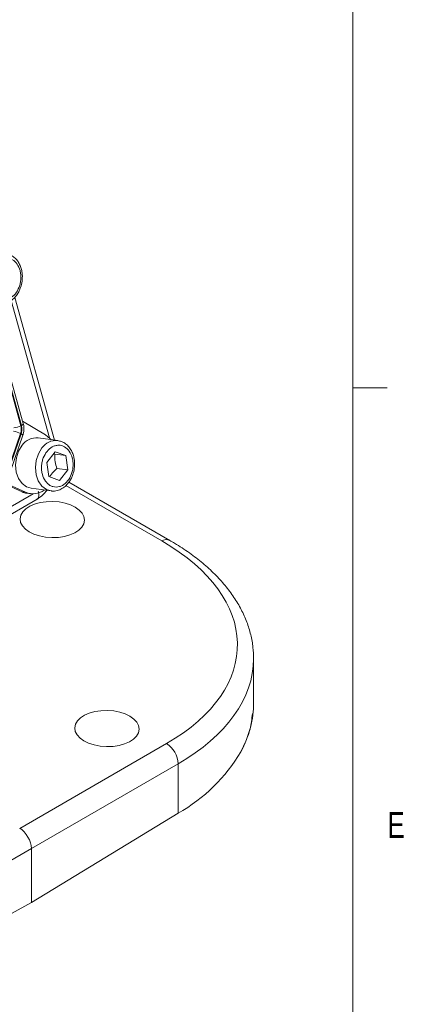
# Model space of a CAD drawing. Header units: inches. Extents: x 0.3 to 33.9, y 0.2 to 21.6.
# Tile 24 of 25: x 32.3 to 33.7, y 15.7 to 19.3. Entities that reach past the tile are written whole.
import ezdxf

# ---------------------------------------------------------------- set-up
doc = ezdxf.new("R2010")
doc.units = ezdxf.units.IN
doc.header["$MEASUREMENT"] = 0
doc.styles.add('SLDTEXTSTYLE0', font='TXT', dxfattribs={"width": 0.75})

msp = doc.modelspace()

# ---------------------------------------------------------------- linework, layer by layer
at = {"color": 7, "linetype": 'Continuous', "lineweight": 0}
for p, q in [((33.5229, 0.4106), (33.5229, 21.4106)), ((33.5229, 17.9106), (33.6479, 17.9106))]:
    msp.add_line(p, q, dxfattribs=at)
at = {"color": 8, "linetype": 'Continuous', "lineweight": 15}
for p, q in [((32.4189, 17.7282), (32.2792, 18.2291)), ((32.8277, 17.3533), (32.4786, 17.5548)), ((31.3141, 16.9211), (32.3598, 17.5247))]:
    msp.add_line(p, q, dxfattribs=at)
at = {"color": 7, "linetype": 'Continuous', "lineweight": 15}
for p, q in [((32.4371, 17.7204), (32.2922, 18.2403)), ((32.3146, 17.7724), (32.2054, 18.1642)), ((32.3168, 17.7737), (32.2075, 18.1655)), ((32.321, 17.789), (32.2162, 18.1647)), ((32.321, 17.789), (32.3232, 17.7809)), ((32.4042, 17.7397), (32.321, 17.789)), ((32.3251, 17.7525), (32.325, 17.7659)), ((32.2675, 17.6104), (32.3136, 17.7443)), ((32.2696, 17.6094), (32.3157, 17.7432)), ((32.2756, 17.6043), (32.3217, 17.7382)), ((32.449, 17.7188), (32.3771, 17.7285)), ((32.409, 17.6395), (32.4398, 17.6776)), ((32.4398, 17.6776), (32.478, 17.6639)), ((32.4166, 17.5875), (32.409, 17.6395)), ((32.4341, 17.6706), (32.4384, 17.6692)), ((32.478, 17.6639), (32.4384, 17.6692)), ((32.478, 17.6639), (32.4856, 17.612)), ((32.4856, 17.612), (32.446, 17.6173)), ((32.4856, 17.612), (32.4548, 17.5738)), ((32.2422, 17.5668), (32.3189, 17.5322)), ((32.2454, 17.5696), (32.3321, 17.5304)), ((32.4548, 17.5738), (32.4166, 17.5875)), ((32.8566, 17.3556), (32.4895, 17.5675)), ((32.3321, 17.5304), (32.3189, 17.5322)), ((32.3525, 17.5451), (32.4245, 17.5354)), ((31.3012, 16.8862), (32.374, 17.5055)), ((32.3366, 17.527), (32.3498, 17.5253)), ((33.1619, 16.7645), (33.1619, 16.9258)), ((32.3104, 16.307), (32.8448, 16.6156)), ((32.8873, 16.5421), (32.3528, 16.2336)), ((32.8873, 16.3622), (32.8873, 16.5421)), ((32.8873, 16.3622), (32.3528, 16.0371)), ((32.3528, 16.2336), (31.7896, 15.9085)), ((32.3528, 16.2336), (32.3528, 16.0371)), ((32.3528, 16.0371), (31.7896, 15.7286))]:
    msp.add_line(p, q, dxfattribs=at)
at = {"color": 7, "linetype": 'Continuous', "lineweight": 15, "flags": 128}
for points in [[(32.3157, 17.7432), (32.3172, 17.7424), (32.3185, 17.7416), (32.3195, 17.7409), (32.3204, 17.7402), (32.3211, 17.7396), (32.3215, 17.7391), (32.3217, 17.7386), (32.3217, 17.7382)], [(32.4244, 17.7221), (32.4217, 17.7252), (32.4042, 17.7397)], [(32.3525, 17.5451), (32.3357, 17.5503), (32.3191, 17.5628), (32.3062, 17.5813), (32.298, 17.6043), (32.2953, 17.6299), (32.2982, 17.6561), (32.3065, 17.6807), (32.3195, 17.7017)]]:
    msp.add_lwpolyline(points, dxfattribs=at)
at = {"color": 8, "linetype": 'Continuous', "lineweight": 15, "flags": 128}
msp.add_lwpolyline([(32.4245, 17.5354), (32.4077, 17.5407), (32.3911, 17.5532), (32.3782, 17.5717), (32.37, 17.5946), (32.3673, 17.6202), (32.3701, 17.6464), (32.3784, 17.671), (32.3914, 17.6921)], dxfattribs=at)
at = {"color": 7, "linetype": 'Continuous', "lineweight": 15}
for centre, radius, start, end in [((32.3136, 17.783), 0.00985, 288.9793, 347.782), ((32.2574, 17.7628), 0.0683, 2.7901, 15.4186), ((32.2667, 17.6504), 0.1049, 63.4662, 78.2457), ((32.2878, 17.821), 0.0554, 270.7532, 298.9139), ((32.3711, 17.666), 0.0628, 84.5107, 145.3021), ((32.3451, 17.59), 0.0636, 245.5787, 262.319), ((32.3587, 17.5935), 0.0685, 247.1472, 306.9208), ((32.799, 16.5401), 0.0883, 1.2924, 58.7076), ((32.5804, 16.9037), 0.6224, 299.539, 329.3045)]:
    msp.add_arc(centre, radius, start, end, dxfattribs=at)
at = {"color": 8, "linetype": 'Continuous', "lineweight": 15}
for centre, radius, start, end in [((32.4431, 17.6562), 0.0629, 85.333, 145.257), ((32.8442, 17.3289), 0.0295, 65.1624, 124.0928)]:
    msp.add_arc(centre, radius, start, end, dxfattribs=at)
at = {"color": 7, "linetype": 'Continuous', "lineweight": 15}
for centre in [(32.4289, 17.4312), (32.628, 16.6703)]:
    msp.add_ellipse(centre, major_axis=(0.1172, -0.0026), ratio=0.561981, dxfattribs=at)
for centre, major_axis, ratio, start_param, end_param in [((32.163, 16.9897), (0.9399, -0.0208), 0.561981, 5.536387, 7.081004), ((32.1619, 16.7503), (0.9999, 0.0219), 0.591316, 5.964807, 6.270262), ((32.3103, 16.2581), (-0.03, 0.052), 0.577777, 3.927415, 5.497526)]:
    msp.add_ellipse(centre, major_axis=major_axis, ratio=ratio, start_param=start_param, end_param=end_param, dxfattribs=at)
at = {"color": 8, "linetype": 'Continuous', "lineweight": 15}
msp.add_ellipse((32.1619, 16.94), major_axis=(0.9999, -0.0208), ratio=0.562909, start_param=5.535679, end_param=6.29244, dxfattribs=at)
at = {"color": 7, "linetype": 'Continuous', "lineweight": 15}
for points, knots in [([(32.3191, 18.2989), (32.3197, 18.3073), (32.3206, 18.3191), (32.3184, 18.3359), (32.315, 18.3494), (32.3087, 18.3641), (32.2997, 18.3776), (32.2878, 18.389), (32.2737, 18.3974), (32.2631, 18.3992), (32.258, 18.4001)], [0, 0, 0, 0, 0.176798, 0.246276, 0.360795, 0.478204, 0.603371, 0.734209, 0.871535, 1, 1, 1, 1]), ([(32.2198, 18.3609), (32.2257, 18.3669), (32.2349, 18.3763), (32.2498, 18.3822), (32.2616, 18.3839), (32.2732, 18.3823), (32.2872, 18.3764), (32.3019, 18.3625), (32.3111, 18.3421), (32.3146, 18.323), (32.315, 18.3074), (32.3129, 18.2918), (32.3072, 18.2727), (32.2956, 18.2522), (32.2794, 18.2382), (32.2648, 18.2321), (32.2529, 18.2304), (32.2413, 18.232), (32.2273, 18.238), (32.2126, 18.2518), (32.2033, 18.2723), (32.1999, 18.2913), (32.1995, 18.3069), (32.2017, 18.3225), (32.2071, 18.3418), (32.2148, 18.3533), (32.2198, 18.3609)], [0, 0, 0, 0, 0.059864, 0.09209, 0.125, 0.15791, 0.190136, 0.25, 0.309864, 0.34209, 0.375, 0.40791, 0.440136, 0.5, 0.559864, 0.59209, 0.625, 0.65791, 0.690136, 0.75, 0.809864, 0.84209, 0.875, 0.90791, 0.940136, 1, 1, 1, 1]), ([(32.2345, 18.2173), (32.2355, 18.217), (32.2428, 18.2151), (32.2568, 18.2175), (32.2743, 18.2244), (32.2894, 18.2359), (32.3007, 18.2494), (32.3086, 18.2632), (32.3153, 18.279), (32.3176, 18.2912), (32.3191, 18.2989)], [0, 0, 0, 0, 0.025739, 0.190236, 0.341302, 0.487918, 0.632269, 0.737682, 0.83679, 1, 1, 1, 1]), ([(32.3222, 17.7403), (32.3225, 17.741), (32.324, 17.7449), (32.3246, 17.7491), (32.3251, 17.7525)], [0, 0, 0, 0, 0.184928, 1, 1, 1, 1]), ([(32.5092, 17.6174), (32.5098, 17.6259), (32.5107, 17.6377), (32.5084, 17.6545), (32.5051, 17.668), (32.4987, 17.6827), (32.4897, 17.6962), (32.4778, 17.7075), (32.4637, 17.7159), (32.4532, 17.7178), (32.4481, 17.7186)], [0, 0, 0, 0, 0.1767978, 0.2462756, 0.3607949, 0.4782036, 0.6033707, 0.7342089, 0.8715353, 1, 1, 1, 1]), ([(32.4098, 17.6794), (32.4158, 17.6855), (32.425, 17.6949), (32.4398, 17.7007), (32.4516, 17.7025), (32.4633, 17.7009), (32.4773, 17.6949), (32.4919, 17.6811), (32.5012, 17.6606), (32.5047, 17.6416), (32.505, 17.626), (32.5029, 17.6103), (32.4973, 17.5913), (32.4857, 17.5707), (32.4695, 17.5567), (32.4548, 17.5506), (32.443, 17.549), (32.4313, 17.5505), (32.4173, 17.5565), (32.4027, 17.5703), (32.3934, 17.5908), (32.3899, 17.6098), (32.3896, 17.6255), (32.3917, 17.641), (32.3972, 17.6603), (32.4048, 17.6719), (32.4098, 17.6794)], [0, 0, 0, 0, 0.059864, 0.09209, 0.125, 0.15791, 0.190136, 0.25, 0.309864, 0.34209, 0.375, 0.40791, 0.440136, 0.5, 0.559864, 0.59209, 0.625, 0.65791, 0.690136, 0.75, 0.809864, 0.84209, 0.875, 0.90791, 0.940136, 1, 1, 1, 1]), ([(32.4384, 17.6692), (32.4383, 17.6601), (32.4382, 17.6431), (32.4435, 17.6255), (32.446, 17.6173)], [0, 0, 0, 0, 0.534747, 1, 1, 1, 1]), ([(32.446, 17.6173), (32.4425, 17.6141), (32.4355, 17.6076), (32.427, 17.5977), (32.4218, 17.5906), (32.4198, 17.5871), (32.4195, 17.5865)], [0, 0, 0, 0, 0.326916, 0.660921, 0.945551, 1, 1, 1, 1]), ([(32.4245, 17.5358), (32.4255, 17.5356), (32.4329, 17.5337), (32.4469, 17.536), (32.4644, 17.5429), (32.4794, 17.5544), (32.4907, 17.5679), (32.4987, 17.5817), (32.5054, 17.5975), (32.5077, 17.6098), (32.5092, 17.6174)], [0, 0, 0, 0, 0.025739, 0.190236, 0.341302, 0.487918, 0.632269, 0.737682, 0.83679, 1, 1, 1, 1]), ([(32.3725, 17.5047), (32.3801, 17.5096), (32.3936, 17.5184), (32.4047, 17.5316), (32.4095, 17.5374)], [0, 0, 0, 0, 0.562342, 1, 1, 1, 1]), ([(33.1615, 16.9243), (33.1613, 16.938), (33.1607, 16.9674), (33.1523, 17.0123), (33.138, 17.0586), (33.1176, 17.104), (33.0912, 17.1484), (33.0589, 17.1915), (33.0209, 17.233), (32.9774, 17.2728), (32.9287, 17.3103), (32.8874, 17.3375), (32.8625, 17.3521), (32.8566, 17.3556)], [0, 0, 0, 0, 0.083094, 0.17821, 0.273691, 0.369988, 0.467374, 0.565917, 0.665498, 0.765882, 0.866798, 0.968005, 1, 1, 1, 1]), ([(33.1592, 16.7247), (33.1599, 16.7292), (33.1621, 16.7437), (33.1615, 16.7584), (33.1611, 16.7684)], [0, 0, 0, 0, 0.3135177, 1, 1, 1, 1]), ([(33.1574, 16.7248), (33.1556, 16.7058), (33.1511, 16.6587), (33.1289, 16.6132), (33.1156, 16.586)], [0, 0, 0, 0, 0.401727, 1, 1, 1, 1])]:
    msp.add_open_spline(points, degree=3, knots=knots, dxfattribs=at)
for points in [[(32.3146, 17.7724), (32.3155, 17.7678), (32.3173, 17.7585), (32.3148, 17.749), (32.3136, 17.7443)], [(32.3168, 17.7737), (32.3178, 17.7687), (32.3197, 17.7586), (32.317, 17.7483), (32.3157, 17.7432)]]:
    msp.add_open_spline(points, degree=3, dxfattribs=at)
at = {"color": 8, "linetype": 'Continuous', "lineweight": 15}
msp.add_open_spline([(32.3714, 17.5046), (32.3722, 17.5049), (32.3755, 17.5061), (32.3788, 17.5124), (32.3807, 17.5226), (32.379, 17.531), (32.3781, 17.5352)], degree=3, knots=[0, 0, 0, 0, 0.090551, 0.393701, 0.69685, 1, 1, 1, 1], dxfattribs=at)

# ---------------------------------------------------------------- texts
at = {"color": 7, "linetype": 'Continuous', "lineweight": 0, "insert": (33.6495, 16.366), "char_height": 0.0938, "attachment_point": 1, "style": 'SLDTEXTSTYLE0'}
msp.add_mtext('E', dxfattribs=at)

doc.saveas('drawing.dxf')
